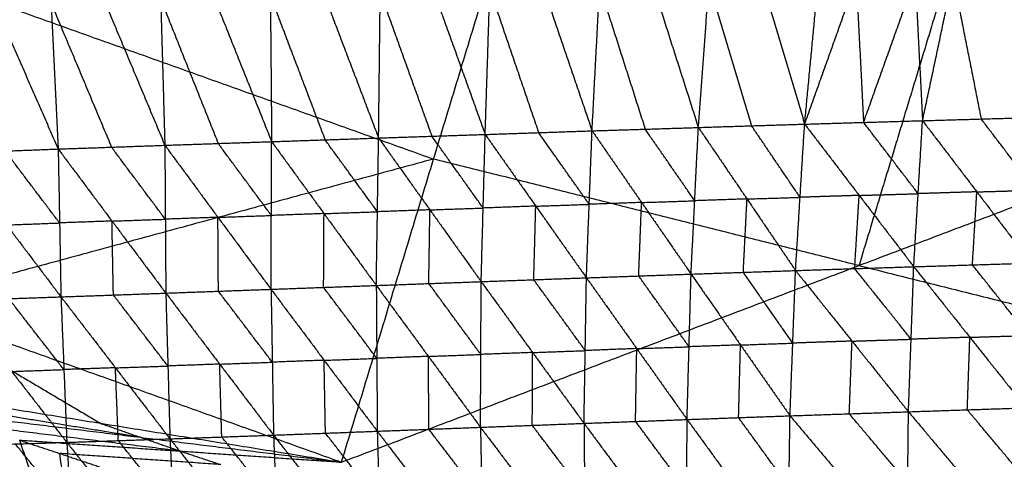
# Model space of a CAD drawing. Header units: millimetres. Extents: x -106 to 110, y -96 to 120.
# Tile 92 of 256: x -30.55 to -20.27, y -83.66 to -79.06. Entities that reach past the tile are written whole.
import ezdxf

# ---------------------------------------------------------------- set-up
doc = ezdxf.new("R2010")
doc.units = ezdxf.units.MM
doc.header["$MEASUREMENT"] = 0
doc.layers.add('Default', color=7, linetype='Continuous', true_color=0x000000)

msp = doc.modelspace()

# ---------------------------------------------------------------- linework, layer by layer
at = {"layer": 'Default'}
for points in [[(-24.577, -80.223, 5.322), (-24.498, -78.716, 5.769), (-24.419, -77.209, 6.217)], [(-24.419, -77.209, 6.217), (-23.943, -78.698, 5.7), (-23.467, -80.188, 5.183)], [(-23.467, -80.188, 5.183), (-23.356, -78.685, 5.631), (-23.245, -77.182, 6.08)], [(-23.245, -77.182, 6.08), (-22.801, -78.668, 5.565), (-22.357, -80.153, 5.05)], [(-22.357, -80.153, 5.05), (-21.819, -78.646, 5.459), (-21.281, -77.139, 5.867)], [(-22.357, -80.153, 5.05), (-22.215, -78.655, 5.5), (-22.073, -77.156, 5.951)], [(-21.281, -77.139, 5.867), (-21.203, -78.628, 5.388), (-21.126, -80.117, 4.91)], [(-21.126, -80.117, 4.91), (-20.808, -78.619, 5.348), (-20.491, -77.121, 5.787)], [(-20.491, -77.121, 5.787), (-20.196, -78.602, 5.282), (-19.902, -80.082, 4.777)], [(-27.95, -77.291, 6.674), (-27.936, -78.814, 6.233), (-27.923, -80.336, 5.793)], [(-27.95, -77.291, 6.674), (-27.378, -78.795, 6.15), (-26.806, -80.298, 5.626)], [(-26.806, -80.298, 5.626), (-26.789, -78.78, 6.07), (-26.771, -77.263, 6.513)], [(-26.771, -77.263, 6.513), (-26.232, -78.762, 5.992), (-25.693, -80.261, 5.47)], [(-25.693, -80.261, 5.47), (-25.644, -78.748, 5.916), (-25.596, -77.236, 6.361)], [(-25.596, -77.236, 6.361), (-25.086, -78.73, 5.842), (-24.577, -80.223, 5.322)], [(-36.428, -80.382, 12.017), (-30.85, -78.866, 10.567), (-25.271, -77.35, 9.117)], [(-31.467, -77.403, 7.213), (-30.81, -78.908, 6.686), (-30.152, -80.413, 6.16)], [(-30.301, -77.356, 7.022), (-30.227, -78.885, 6.591), (-30.152, -80.413, 6.16)], [(-30.301, -77.356, 7.022), (-29.67, -78.865, 6.496), (-29.038, -80.374, 5.97)], [(-29.126, -77.321, 6.843), (-29.082, -78.847, 6.407), (-29.038, -80.374, 5.97)], [(-29.126, -77.321, 6.843), (-28.525, -78.828, 6.318), (-27.923, -80.336, 5.793)], [(-27.193, -83.686, 12.017), (-26.232, -80.518, 10.567), (-25.271, -77.35, 9.117)], [(-25.271, -77.35, 9.117), (-20.829, -78.463, 9.117), (-16.387, -79.575, 9.117)], [(-20.829, -78.463, 9.117), (-21.31, -80.047, 9.842), (-21.79, -81.631, 10.567)], [(-21.819, -78.646, 5.459), (-21.78, -79.39, 5.219), (-21.742, -80.135, 4.98)], [(-21.742, -80.135, 4.98), (-21.473, -79.381, 5.184), (-21.203, -78.628, 5.388)], [(-20.808, -78.619, 5.348), (-20.661, -79.359, 5.096), (-20.514, -80.099, 4.843)], [(-25.644, -78.748, 5.916), (-25.39, -79.495, 5.656), (-25.135, -80.242, 5.396)], [(-24.498, -78.716, 5.769), (-24.26, -79.461, 5.511), (-24.022, -80.206, 5.253)], [(-23.356, -78.685, 5.631), (-23.134, -79.428, 5.374), (-22.912, -80.17, 5.117)], [(-29.082, -78.847, 6.407), (-28.782, -79.601, 6.144), (-28.481, -80.355, 5.882)], [(-27.936, -78.814, 6.233), (-27.651, -79.565, 5.972), (-27.365, -80.317, 5.71)], [(-26.789, -78.78, 6.07), (-26.519, -79.53, 5.809), (-26.25, -80.279, 5.548)], [(-30.85, -78.866, 10.567), (-28.541, -79.692, 10.567), (-26.232, -80.518, 10.567)], [(-30.227, -78.885, 6.591), (-29.911, -79.639, 6.328), (-29.595, -80.394, 6.065)], [(-27.193, -83.686, 12.017), (-21.79, -81.631, 10.567), (-16.387, -79.575, 9.117)], [(-21.126, -80.117, 4.91), (-20.514, -80.099, 4.843), (-19.902, -80.082, 4.777)], [(-24.577, -80.223, 5.322), (-24.022, -80.206, 5.253), (-23.467, -80.188, 5.183)], [(-23.543, -81.72, 5.157), (-23.505, -80.954, 5.17), (-23.467, -80.188, 5.183)], [(-23.467, -80.188, 5.183), (-22.912, -80.17, 5.117), (-22.357, -80.153, 5.05)], [(-23.467, -80.188, 5.183), (-22.959, -80.935, 5.102), (-22.452, -81.683, 5.021)], [(-22.405, -80.918, 5.036), (-22.658, -80.544, 5.076), (-22.912, -80.17, 5.117)], [(-22.452, -81.683, 5.021), (-22.405, -80.918, 5.036), (-22.357, -80.153, 5.05)], [(-22.357, -80.153, 5.05), (-21.742, -80.135, 4.98), (-21.126, -80.117, 4.91)], [(-22.357, -80.153, 5.05), (-21.788, -80.898, 4.962), (-21.218, -81.643, 4.873)], [(-21.172, -80.88, 4.891), (-21.457, -80.507, 4.936), (-21.742, -80.135, 4.98)], [(-21.218, -81.643, 4.873), (-21.172, -80.88, 4.891), (-21.126, -80.117, 4.91)], [(-21.126, -80.117, 4.91), (-20.559, -80.861, 4.821), (-19.992, -81.605, 4.733)], [(-19.947, -80.844, 4.755), (-20.23, -80.471, 4.799), (-20.514, -80.099, 4.843)], [(-27.923, -80.336, 5.793), (-27.365, -80.317, 5.71), (-26.806, -80.298, 5.626)], [(-26.83, -81.839, 5.609), (-26.818, -81.069, 5.618), (-26.806, -80.298, 5.626)], [(-26.806, -80.298, 5.626), (-26.25, -80.279, 5.548), (-25.693, -80.261, 5.47)], [(-26.806, -80.298, 5.626), (-26.27, -81.049, 5.538), (-25.735, -81.799, 5.45)], [(-25.714, -81.03, 5.46), (-25.982, -80.655, 5.504), (-26.25, -80.279, 5.548)], [(-25.735, -81.799, 5.45), (-25.714, -81.03, 5.46), (-25.693, -80.261, 5.47)], [(-25.693, -80.261, 5.47), (-25.135, -80.242, 5.396), (-24.577, -80.223, 5.322)], [(-25.693, -80.261, 5.47), (-25.165, -81.01, 5.385), (-24.636, -81.759, 5.299)], [(-24.607, -80.991, 5.311), (-24.871, -80.617, 5.354), (-25.135, -80.242, 5.396)], [(-24.636, -81.759, 5.299), (-24.607, -80.991, 5.311), (-24.577, -80.223, 5.322)], [(-24.577, -80.223, 5.322), (-24.06, -80.972, 5.24), (-23.543, -81.72, 5.157)], [(-23.505, -80.954, 5.17), (-23.763, -80.58, 5.211), (-24.022, -80.206, 5.253)], [(-36.428, -80.382, 12.017), (-31.811, -82.034, 12.017), (-27.193, -83.686, 12.017)], [(-30.152, -80.413, 6.16), (-29.595, -80.394, 6.065), (-29.038, -80.374, 5.97)], [(-29.033, -81.147, 5.965), (-29.314, -80.77, 6.015), (-29.595, -80.394, 6.065)], [(-29.038, -80.374, 5.97), (-28.481, -80.355, 5.882), (-27.923, -80.336, 5.793)], [(-29.038, -80.374, 5.97), (-29.033, -81.147, 5.965), (-29.028, -81.919, 5.96)], [(-29.038, -80.374, 5.97), (-28.484, -81.127, 5.874), (-27.929, -81.879, 5.778)], [(-27.926, -81.108, 5.786), (-28.204, -80.731, 5.834), (-28.481, -80.355, 5.882)], [(-27.929, -81.879, 5.778), (-27.926, -81.108, 5.786), (-27.923, -80.336, 5.793)], [(-27.923, -80.336, 5.793), (-27.376, -81.088, 5.701), (-26.83, -81.839, 5.609)], [(-26.818, -81.069, 5.618), (-27.091, -80.693, 5.664), (-27.365, -80.317, 5.71)], [(-31.258, -80.456, 6.365), (-30.705, -80.434, 6.263), (-30.152, -80.413, 6.16)], [(-31.258, -80.456, 6.365), (-30.69, -81.207, 6.259), (-30.123, -81.958, 6.154)], [(-30.137, -81.186, 6.157), (-30.421, -80.81, 6.21), (-30.705, -80.434, 6.263)], [(-30.152, -80.413, 6.16), (-30.137, -81.186, 6.157), (-30.123, -81.958, 6.154)], [(-30.152, -80.413, 6.16), (-29.59, -81.166, 6.06), (-29.028, -81.919, 5.96)], [(-26.232, -80.518, 10.567), (-29.022, -81.276, 11.292), (-31.811, -82.034, 12.017)], [(-21.79, -81.631, 10.567), (-24.011, -81.074, 10.567), (-26.232, -80.518, 10.567)], [(-21.788, -80.898, 4.962), (-22.096, -80.908, 4.999), (-22.405, -80.918, 5.036)], [(-21.835, -81.663, 4.947), (-21.811, -81.281, 4.954), (-21.788, -80.898, 4.962)], [(-21.788, -80.898, 4.962), (-21.48, -80.889, 4.926), (-21.172, -80.88, 4.891)], [(-20.559, -80.861, 4.821), (-20.866, -80.87, 4.856), (-21.172, -80.88, 4.891)], [(-20.605, -81.624, 4.803), (-20.582, -81.242, 4.812), (-20.559, -80.861, 4.821)], [(-20.559, -80.861, 4.821), (-20.253, -80.852, 4.788), (-19.947, -80.844, 4.755)], [(-25.165, -81.01, 5.385), (-25.439, -81.02, 5.422), (-25.714, -81.03, 5.46)], [(-25.186, -81.779, 5.375), (-25.175, -81.395, 5.38), (-25.165, -81.01, 5.385)], [(-25.165, -81.01, 5.385), (-24.886, -81.001, 5.348), (-24.607, -80.991, 5.311)], [(-24.06, -80.972, 5.24), (-24.333, -80.982, 5.275), (-24.607, -80.991, 5.311)], [(-24.09, -81.74, 5.228), (-24.075, -81.356, 5.234), (-24.06, -80.972, 5.24)], [(-24.06, -80.972, 5.24), (-23.783, -80.963, 5.205), (-23.505, -80.954, 5.17)], [(-22.959, -80.935, 5.102), (-23.232, -80.945, 5.136), (-23.505, -80.954, 5.17)], [(-22.998, -81.702, 5.089), (-22.978, -81.319, 5.096), (-22.959, -80.935, 5.102)], [(-22.959, -80.935, 5.102), (-22.682, -80.927, 5.069), (-22.405, -80.918, 5.036)], [(-28.484, -81.127, 5.874), (-28.205, -81.117, 5.83), (-27.926, -81.108, 5.786)], [(-27.376, -81.088, 5.701), (-27.651, -81.098, 5.743), (-27.926, -81.108, 5.786)], [(-27.38, -81.859, 5.694), (-27.378, -81.474, 5.697), (-27.376, -81.088, 5.701)], [(-27.376, -81.088, 5.701), (-27.097, -81.078, 5.659), (-26.818, -81.069, 5.618)], [(-26.27, -81.049, 5.538), (-26.544, -81.059, 5.578), (-26.818, -81.069, 5.618)], [(-26.282, -81.819, 5.529), (-26.276, -81.434, 5.534), (-26.27, -81.049, 5.538)], [(-26.27, -81.049, 5.538), (-25.992, -81.039, 5.499), (-25.714, -81.03, 5.46)], [(-30.69, -81.207, 6.259), (-30.414, -81.196, 6.208), (-30.137, -81.186, 6.157)], [(-29.59, -81.166, 6.06), (-29.864, -81.176, 6.108), (-30.137, -81.186, 6.157)], [(-29.59, -81.166, 6.06), (-29.311, -81.156, 6.012), (-29.033, -81.147, 5.965)], [(-29.575, -81.939, 6.057), (-29.583, -81.552, 6.058), (-29.59, -81.166, 6.06)], [(-28.484, -81.127, 5.874), (-28.758, -81.137, 5.92), (-29.033, -81.147, 5.965)], [(-28.479, -81.899, 5.869), (-28.481, -81.513, 5.872), (-28.484, -81.127, 5.874)], [(-21.79, -81.631, 10.567), (-19.412, -82.227, 10.567), (-17.033, -82.822, 10.567)], [(-21.218, -81.643, 4.873), (-20.605, -81.624, 4.803), (-19.992, -81.605, 4.733)], [(-20.019, -82.362, 4.842), (-20.312, -81.993, 4.822), (-20.605, -81.624, 4.803)], [(-24.636, -81.759, 5.299), (-24.09, -81.74, 5.228), (-23.543, -81.72, 5.157)], [(-23.585, -83.24, 5.395), (-23.564, -82.48, 5.276), (-23.543, -81.72, 5.157)], [(-23.543, -81.72, 5.157), (-22.998, -81.702, 5.089), (-22.452, -81.683, 5.021)], [(-23.543, -81.72, 5.157), (-23.027, -82.461, 5.206), (-22.51, -83.201, 5.256)], [(-22.481, -82.442, 5.138), (-22.739, -82.072, 5.114), (-22.998, -81.702, 5.089)], [(-22.51, -83.201, 5.256), (-22.481, -82.442, 5.138), (-22.452, -81.683, 5.021)], [(-22.452, -81.683, 5.021), (-21.835, -81.663, 4.947), (-21.218, -81.643, 4.873)], [(-22.452, -81.683, 5.021), (-21.862, -82.421, 5.06), (-21.273, -83.159, 5.1)], [(-21.245, -82.401, 4.986), (-21.54, -82.032, 4.967), (-21.835, -81.663, 4.947)], [(-21.273, -83.159, 5.1), (-21.245, -82.401, 4.986), (-21.218, -81.643, 4.873)], [(-21.218, -81.643, 4.873), (-20.632, -82.381, 4.912), (-20.045, -83.118, 4.951)], [(-27.929, -81.879, 5.778), (-27.38, -81.859, 5.694), (-26.83, -81.839, 5.609)], [(-26.83, -81.839, 5.609), (-26.282, -81.819, 5.529), (-25.735, -81.799, 5.45)], [(-26.83, -81.839, 5.609), (-26.825, -82.601, 5.732), (-26.82, -83.362, 5.855)], [(-26.83, -81.839, 5.609), (-26.286, -82.58, 5.651), (-25.742, -83.321, 5.694)], [(-25.738, -82.56, 5.572), (-26.01, -82.19, 5.551), (-26.282, -81.819, 5.529)], [(-25.742, -83.321, 5.694), (-25.738, -82.56, 5.572), (-25.735, -81.799, 5.45)], [(-25.735, -81.799, 5.45), (-25.186, -81.779, 5.375), (-24.636, -81.759, 5.299)], [(-25.735, -81.799, 5.45), (-25.198, -82.54, 5.495), (-24.661, -83.28, 5.541)], [(-24.648, -82.52, 5.42), (-24.917, -82.149, 5.397), (-25.186, -81.779, 5.375)], [(-24.661, -83.28, 5.541), (-24.648, -82.52, 5.42), (-24.636, -81.759, 5.299)], [(-24.636, -81.759, 5.299), (-24.11, -82.499, 5.347), (-23.585, -83.24, 5.395)], [(-23.564, -82.48, 5.276), (-23.827, -82.11, 5.252), (-24.09, -81.74, 5.228)], [(-30.123, -81.958, 6.154), (-29.575, -81.939, 6.057), (-29.028, -81.919, 5.96)], [(-29.006, -82.681, 6.085), (-29.291, -82.31, 6.071), (-29.575, -81.939, 6.057)], [(-29.028, -81.919, 5.96), (-28.479, -81.899, 5.869), (-27.929, -81.879, 5.778)], [(-29.028, -81.919, 5.96), (-29.006, -82.681, 6.085), (-28.985, -83.442, 6.21)], [(-29.028, -81.919, 5.96), (-28.465, -82.661, 5.993), (-27.903, -83.403, 6.027)], [(-27.916, -82.641, 5.903), (-28.197, -82.27, 5.886), (-28.479, -81.899, 5.869)], [(-27.929, -81.879, 5.778), (-27.916, -82.641, 5.903), (-27.903, -83.403, 6.027)], [(-27.929, -81.879, 5.778), (-27.375, -82.621, 5.817), (-26.82, -83.362, 5.855)], [(-26.825, -82.601, 5.732), (-27.102, -82.23, 5.713), (-27.38, -81.859, 5.694)], [(-31.811, -82.034, 12.017), (-30.761, -82.656, 12.119), (-29.711, -83.279, 12.221)], [(-31.212, -81.996, 6.363), (-30.667, -81.977, 6.258), (-30.123, -81.958, 6.154)], [(-31.212, -81.996, 6.363), (-30.637, -82.738, 6.385), (-30.062, -83.479, 6.406)], [(-30.092, -82.718, 6.28), (-30.38, -82.348, 6.269), (-30.667, -81.977, 6.258)], [(-30.123, -81.958, 6.154), (-30.092, -82.718, 6.28), (-30.062, -83.479, 6.406)], [(-30.123, -81.958, 6.154), (-29.554, -82.7, 6.182), (-28.985, -83.442, 6.21)], [(-23.027, -82.461, 5.206), (-22.754, -82.451, 5.172), (-22.481, -82.442, 5.138)], [(-21.862, -82.421, 5.06), (-22.172, -82.431, 5.099), (-22.481, -82.442, 5.138)], [(-21.891, -83.18, 5.178), (-21.877, -82.8, 5.119), (-21.862, -82.421, 5.06)], [(-21.862, -82.421, 5.06), (-21.554, -82.411, 5.023), (-21.245, -82.401, 4.986)], [(-20.632, -82.381, 4.912), (-20.938, -82.391, 4.949), (-21.245, -82.401, 4.986)], [(-20.659, -83.138, 5.025), (-20.645, -82.76, 4.969), (-20.632, -82.381, 4.912)], [(-20.632, -82.381, 4.912), (-20.325, -82.371, 4.877), (-20.019, -82.362, 4.842)], [(-26.286, -82.58, 5.651), (-26.012, -82.57, 5.612), (-25.738, -82.56, 5.572)], [(-25.198, -82.54, 5.495), (-25.468, -82.55, 5.534), (-25.738, -82.56, 5.572)], [(-25.201, -83.301, 5.617), (-25.2, -82.92, 5.556), (-25.198, -82.54, 5.495)], [(-25.198, -82.54, 5.495), (-24.923, -82.53, 5.458), (-24.648, -82.52, 5.42)], [(-24.11, -82.499, 5.347), (-24.379, -82.509, 5.384), (-24.648, -82.52, 5.42)], [(-24.123, -83.26, 5.468), (-24.117, -82.88, 5.408), (-24.11, -82.499, 5.347)], [(-24.11, -82.499, 5.347), (-23.837, -82.49, 5.312), (-23.564, -82.48, 5.276)], [(-23.027, -82.461, 5.206), (-23.295, -82.47, 5.241), (-23.564, -82.48, 5.276)], [(-23.047, -83.22, 5.326), (-23.037, -82.84, 5.266), (-23.027, -82.461, 5.206)], [(-28.465, -82.661, 5.993), (-28.736, -82.671, 6.039), (-29.006, -82.681, 6.085)], [(-28.465, -82.661, 5.993), (-28.191, -82.651, 5.948), (-27.916, -82.641, 5.903)], [(-28.444, -83.422, 6.119), (-28.455, -83.042, 6.056), (-28.465, -82.661, 5.993)], [(-27.375, -82.621, 5.817), (-27.645, -82.631, 5.86), (-27.916, -82.641, 5.903)], [(-27.375, -82.621, 5.817), (-27.1, -82.611, 5.774), (-26.825, -82.601, 5.732)], [(-27.361, -83.383, 5.941), (-27.368, -83.002, 5.879), (-27.375, -82.621, 5.817)], [(-26.286, -82.58, 5.651), (-26.555, -82.591, 5.692), (-26.825, -82.601, 5.732)], [(-26.281, -83.342, 5.775), (-26.283, -82.961, 5.713), (-26.286, -82.58, 5.651)], [(-30.637, -82.738, 6.385), (-30.365, -82.728, 6.332), (-30.092, -82.718, 6.28)], [(-29.554, -82.7, 6.182), (-29.823, -82.709, 6.231), (-30.092, -82.718, 6.28)], [(-29.554, -82.7, 6.182), (-29.28, -82.69, 6.133), (-29.006, -82.681, 6.085)], [(-29.524, -83.46, 6.308), (-29.539, -83.08, 6.245), (-29.554, -82.7, 6.182)], [(-17.033, -82.822, 10.567), (-19.735, -83.85, 11.292), (-22.436, -84.878, 12.017)], [(-32.228, -82.871, 12.424), (-29.711, -83.279, 12.221), (-27.193, -83.686, 12.017)], [(-29.293, -83.426, 12.221), (-30.552, -83.223, 12.322), (-31.811, -83.019, 12.424)], [(-31.393, -83.166, 12.424), (-29.293, -83.426, 12.221), (-27.193, -83.686, 12.017)], [(-22.51, -83.201, 5.256), (-21.891, -83.18, 5.178), (-21.273, -83.159, 5.1)], [(-21.29, -84.649, 5.567), (-21.281, -83.904, 5.333), (-21.273, -83.159, 5.1)], [(-21.273, -83.159, 5.1), (-20.659, -83.138, 5.025), (-20.045, -83.118, 4.951)], [(-21.273, -83.159, 5.1), (-20.666, -83.883, 5.255), (-20.06, -84.607, 5.41)], [(-20.053, -83.863, 5.181), (-20.356, -83.501, 5.103), (-20.659, -83.138, 5.025)], [(-29.711, -83.279, 12.221), (-29.502, -83.353, 12.221), (-29.293, -83.426, 12.221)], [(-25.742, -83.321, 5.694), (-25.201, -83.301, 5.617), (-24.661, -83.28, 5.541)], [(-24.661, -83.28, 5.541), (-24.123, -83.26, 5.468), (-23.585, -83.24, 5.395)], [(-24.661, -83.28, 5.541), (-24.655, -84.025, 5.782), (-24.649, -84.771, 6.024)], [(-24.661, -83.28, 5.541), (-24.125, -84.005, 5.708), (-23.589, -84.731, 5.875)], [(-23.587, -83.985, 5.635), (-23.855, -83.622, 5.552), (-24.123, -83.26, 5.468)], [(-23.589, -84.731, 5.875), (-23.587, -83.985, 5.635), (-23.585, -83.24, 5.395)], [(-23.585, -83.24, 5.395), (-23.047, -83.22, 5.326), (-22.51, -83.201, 5.256)], [(-23.585, -83.24, 5.395), (-23.058, -83.966, 5.564), (-22.531, -84.692, 5.732)], [(-22.521, -83.946, 5.494), (-22.784, -83.583, 5.41), (-23.047, -83.22, 5.326)], [(-22.531, -84.692, 5.732), (-22.521, -83.946, 5.494), (-22.51, -83.201, 5.256)], [(-22.51, -83.201, 5.256), (-21.9, -83.925, 5.411), (-21.29, -84.649, 5.567)], [(-21.281, -83.904, 5.333), (-21.586, -83.542, 5.256), (-21.891, -83.18, 5.178)], [(-28.875, -83.57, 12.221), (-29.925, -83.441, 12.322), (-30.975, -83.311, 12.424)], [(-27.903, -83.403, 6.027), (-27.361, -83.383, 5.941), (-26.82, -83.362, 5.855)], [(-26.798, -84.107, 6.098), (-27.079, -83.745, 6.02), (-27.361, -83.383, 5.941)], [(-26.82, -83.362, 5.855), (-26.281, -83.342, 5.775), (-25.742, -83.321, 5.694)], [(-26.82, -83.362, 5.855), (-26.798, -84.107, 6.098), (-26.775, -84.851, 6.342)], [(-26.82, -83.362, 5.855), (-26.267, -84.087, 6.017), (-25.714, -84.811, 6.179)], [(-25.728, -84.066, 5.937), (-26.005, -83.704, 5.856), (-26.281, -83.342, 5.775)], [(-25.742, -83.321, 5.694), (-25.728, -84.066, 5.937), (-25.714, -84.811, 6.179)], [(-25.742, -83.321, 5.694), (-25.195, -84.046, 5.859), (-24.649, -84.771, 6.024)], [(-24.655, -84.025, 5.782), (-24.928, -83.663, 5.7), (-25.201, -83.301, 5.617)], [(-31.137, -83.512, 6.618), (-30.599, -83.495, 6.512), (-30.062, -83.479, 6.406)], [(-30.556, -83.455, 12.424), (-30.136, -83.595, 12.424), (-29.717, -83.735, 12.424)], [(-30.556, -83.455, 12.424), (-28.875, -83.57, 12.221), (-27.193, -83.686, 12.017)], [(-30.556, -83.455, 12.424), (-30.136, -83.595, 12.424), (-29.717, -83.735, 12.424)], [(-30.556, -83.455, 12.424), (-29.849, -85.524, 13.119), (-29.143, -87.594, 13.813)], [(-30.062, -83.479, 6.406), (-29.524, -83.46, 6.308), (-28.985, -83.442, 6.21)], [(-30.062, -83.479, 6.406), (-30.016, -84.219, 6.651), (-29.969, -84.96, 6.896)], [(-30.062, -83.479, 6.406), (-29.486, -84.203, 6.553), (-28.909, -84.927, 6.7)], [(-28.947, -84.185, 6.455), (-29.235, -83.823, 6.382), (-29.524, -83.46, 6.308)], [(-29.293, -83.426, 12.221), (-29.084, -83.498, 12.221), (-28.875, -83.57, 12.221)], [(-28.985, -83.442, 6.21), (-28.444, -83.422, 6.119), (-27.903, -83.403, 6.027)], [(-28.985, -83.442, 6.21), (-28.947, -84.185, 6.455), (-28.909, -84.927, 6.7)], [(-28.985, -83.442, 6.21), (-28.414, -84.166, 6.363), (-27.843, -84.89, 6.515)], [(-27.873, -84.147, 6.271), (-28.158, -83.784, 6.195), (-28.444, -83.422, 6.119)], [(-27.903, -83.403, 6.027), (-27.873, -84.147, 6.271), (-27.843, -84.89, 6.515)], [(-27.903, -83.403, 6.027), (-27.339, -84.127, 6.184), (-26.775, -84.851, 6.342)], [(-31.137, -83.512, 6.618), (-30.553, -84.236, 6.757), (-29.969, -84.96, 6.896)], [(-30.016, -84.219, 6.651), (-30.307, -83.857, 6.582), (-30.599, -83.495, 6.512)], [(-28.875, -83.57, 12.221), (-28.665, -83.641, 12.221), (-28.455, -83.711, 12.221)], [(-28.455, -83.711, 12.221), (-29.296, -83.653, 12.322), (-30.136, -83.595, 12.424)], [(-29.849, -85.524, 13.119), (-29.993, -84.56, 12.771), (-30.136, -83.595, 12.424)]]:
    msp.add_open_spline(points, degree=2, dxfattribs=at)

doc.saveas('drawing.dxf')
